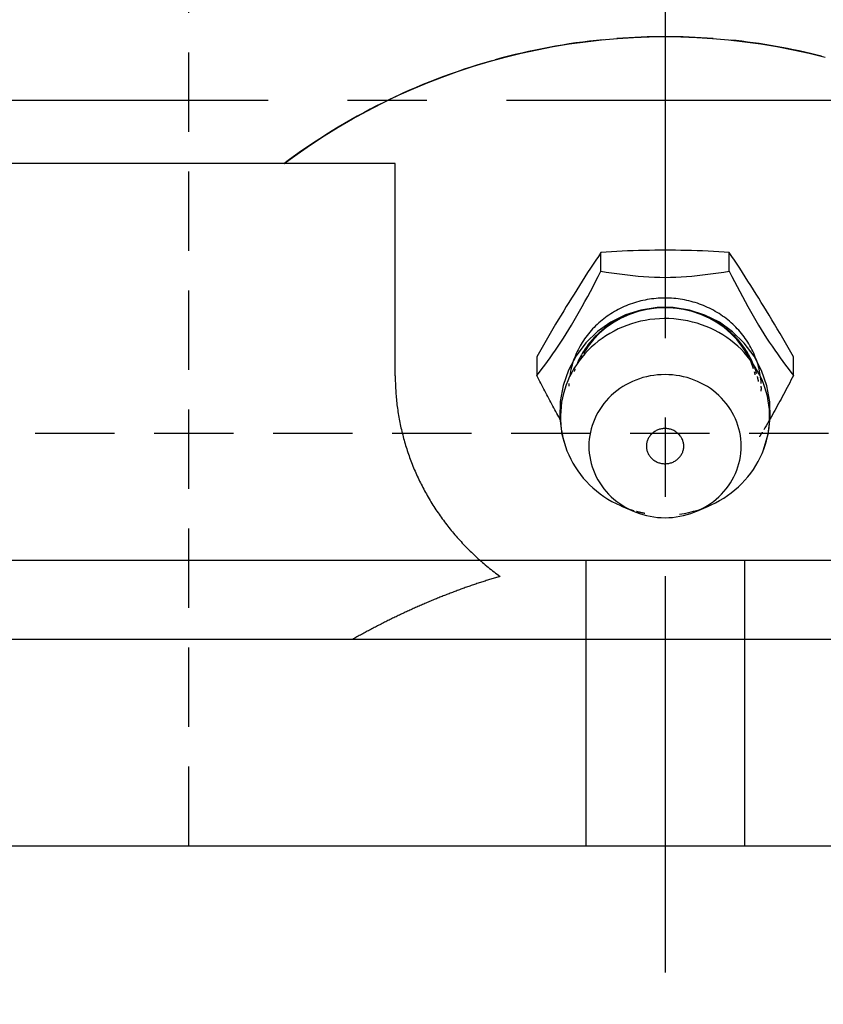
# Model space of a CAD drawing. Extents: x -72 to 152, y -72 to 152.
# Tile 3 of 7: x -20 to 5, y 98 to 129. Entities that reach past the tile are written whole.
import ezdxf

# ---------------------------------------------------------------- set-up
doc = ezdxf.new("R2010")
doc.units = 0
doc.header["$LTSCALE"] = 10
doc.linetypes.add('CENTER', pattern=[2, 1.25, -0.25, 0.25, -0.25])
doc.linetypes.add('HIDDEN', pattern=[0.375, 0.25, -0.125])
doc.layers.get('0').update_dxf_attribs({"linetype": 'CONTINUOUS'})
doc.layers.add('CENTER', color=1, linetype='CENTER')
doc.layers.add('HIDDEN', color=3, linetype='HIDDEN')

msp = doc.modelspace()

# ---------------------------------------------------------------- linework, layer by layer
for p, q in [((-8.5, 124.7), (-66.5, 124.7)), ((-8.5, 118.009), (-8.5, 124.7)), ((-2.02, 121.305), (-2.02, 121.893)), ((2.02, 121.305), (2.02, 121.893)), ((-4.041, 118.605), (-4.041, 118.017)), ((4.041, 118.017), (4.041, 118.605)), ((-1.372, 113.904), (-0.999, 113.743)), ((0.999, 113.743), (1.372, 113.904)), ((-26.5, 112.2), (26.5, 112.2)), ((-2.5, 112.2), (-2.5, 103.2)), ((2.5, 112.2), (2.5, 103.2)), ((50.244, 109.7), (-50.244, 109.7)), ((-26, 103.2), (26, 103.2))]:
    msp.add_line(p, q)
for points in [[(-12, 124.7), (-11.588, 125.001), (-11.167, 125.292), (-10.737, 125.573), (-10.298, 125.845), (-9.851, 126.105), (-9.396, 126.355), (-8.935, 126.593), (-8.466, 126.82), (-7.991, 127.034), (-7.511, 127.236), (-7.025, 127.426), (-6.534, 127.602), (-6.039, 127.766), (-5.541, 127.917), (-5.04, 128.054), (-4.536, 128.179), (-4.03, 128.29), (-3.524, 128.387), (-3.017, 128.471), (-2.51, 128.542), (-2.003, 128.599), (-1.499, 128.643), (-0.996, 128.675), (-0.496, 128.694), (0, 128.7)], [(0, 128.7), (0.496, 128.694), (0.996, 128.675), (1.499, 128.643), (2.003, 128.599), (2.51, 128.542), (3.017, 128.471), (3.524, 128.387), (4.03, 128.29), (4.536, 128.179), (5.04, 128.054)], [(-2.02, 121.893), (-2.101, 121.776), (-2.184, 121.654), (-2.268, 121.528), (-2.354, 121.398), (-2.439, 121.266), (-2.526, 121.132), (-2.612, 120.996), (-2.698, 120.86), (-2.783, 120.724), (-2.867, 120.588), (-2.95, 120.455), (-3.03, 120.323), (-3.111, 120.192), (-3.194, 120.056), (-3.278, 119.918), (-3.363, 119.777), (-3.449, 119.634), (-3.535, 119.489), (-3.621, 119.342), (-3.707, 119.195), (-3.792, 119.047), (-3.877, 118.899), (-3.959, 118.752), (-4.041, 118.605)], [(2.02, 121.893), (1.858, 121.908), (1.692, 121.921), (1.524, 121.932), (1.354, 121.941), (1.182, 121.948), (1.009, 121.954), (0.837, 121.959), (0.665, 121.962), (0.495, 121.965), (0.327, 121.966), (0.162, 121.967), (0, 121.967), (-0.162, 121.967), (-0.327, 121.966), (-0.495, 121.965), (-0.665, 121.962), (-0.837, 121.959), (-1.009, 121.954), (-1.182, 121.948), (-1.354, 121.941), (-1.524, 121.932), (-1.692, 121.921), (-1.858, 121.908), (-2.02, 121.893)], [(4.041, 118.605), (3.959, 118.752), (3.877, 118.899), (3.792, 119.047), (3.707, 119.195), (3.621, 119.342), (3.535, 119.489), (3.449, 119.634), (3.363, 119.777), (3.278, 119.918), (3.194, 120.056), (3.111, 120.192), (3.03, 120.323), (2.95, 120.455), (2.867, 120.588), (2.783, 120.724), (2.698, 120.86), (2.612, 120.996), (2.526, 121.132), (2.439, 121.266), (2.354, 121.398), (2.268, 121.528), (2.184, 121.654), (2.101, 121.776), (2.02, 121.893)], [(-4.041, 118.017), (-3.957, 118.127), (-3.874, 118.238), (-3.79, 118.35), (-3.707, 118.465), (-3.622, 118.581), (-3.538, 118.7), (-3.454, 118.821), (-3.369, 118.945), (-3.284, 119.072), (-3.2, 119.201), (-3.115, 119.334), (-3.03, 119.47), (-2.946, 119.609), (-2.861, 119.752), (-2.776, 119.898), (-2.692, 120.047), (-2.607, 120.199), (-2.523, 120.353), (-2.438, 120.508), (-2.354, 120.666), (-2.27, 120.825), (-2.187, 120.984), (-2.103, 121.144), (-2.02, 121.305)], [(-2.02, 121.305), (-1.854, 121.28), (-1.687, 121.255), (-1.52, 121.231), (-1.352, 121.209), (-1.184, 121.189), (-1.015, 121.17), (-0.846, 121.154), (-0.677, 121.14), (-0.508, 121.129), (-0.338, 121.121), (-0.169, 121.115), (0, 121.114), (0.169, 121.115), (0.338, 121.121), (0.508, 121.129), (0.677, 121.14), (0.846, 121.154), (1.015, 121.17), (1.184, 121.189), (1.352, 121.209), (1.52, 121.231), (1.687, 121.255), (1.854, 121.28), (2.02, 121.305)], [(2.02, 121.305), (2.103, 121.144), (2.187, 120.984), (2.27, 120.825), (2.354, 120.666), (2.438, 120.508), (2.523, 120.353), (2.607, 120.199), (2.692, 120.047), (2.776, 119.898), (2.861, 119.752), (2.946, 119.609), (3.03, 119.47), (3.115, 119.334), (3.2, 119.201), (3.284, 119.072), (3.369, 118.945), (3.454, 118.821), (3.538, 118.7), (3.622, 118.581), (3.707, 118.465), (3.79, 118.35), (3.874, 118.238), (3.957, 118.127), (4.041, 118.017)], [(3.105, 115.682), (3.248, 116.174), (3.314, 116.681), (3.301, 117.194), (3.21, 117.696), (3.042, 118.18), (2.802, 118.632), (2.496, 119.042), (2.129, 119.4), (1.713, 119.697), (1.255, 119.926), (0.766, 120.083), (0.259, 120.162), (-0.254, 120.163), (-0.761, 120.084), (-1.25, 119.928), (-1.708, 119.699), (-2.126, 119.403), (-2.493, 119.045), (-2.8, 118.636), (-3.041, 118.183), (-3.209, 117.7), (-3.301, 117.196), (-3.314, 116.683), (-3.248, 116.175), (-3.105, 115.682)], [(2.79, 118.227), (2.697, 118.474), (2.577, 118.712), (2.433, 118.938), (2.265, 119.151), (2.074, 119.349), (1.864, 119.528), (1.635, 119.687), (1.389, 119.825), (1.129, 119.941), (0.858, 120.032), (0.579, 120.098), (0.293, 120.138), (0.004, 120.151), (-0.284, 120.139), (-0.569, 120.099), (-0.85, 120.034), (-1.121, 119.944), (-1.381, 119.829), (-1.627, 119.692), (-1.857, 119.533), (-2.069, 119.354), (-2.259, 119.157), (-2.428, 118.945), (-2.574, 118.718)], [(-2.619, 118.635), (-2.621, 118.631), (-2.623, 118.628), (-2.625, 118.624), (-2.627, 118.621), (-2.629, 118.617), (-2.63, 118.613), (-2.632, 118.61), (-2.634, 118.606), (-2.636, 118.603), (-2.638, 118.599), (-2.639, 118.596), (-2.641, 118.592), (-2.643, 118.589), (-2.645, 118.585), (-2.647, 118.582), (-2.648, 118.578), (-2.65, 118.574), (-2.652, 118.571), (-2.654, 118.567), (-2.655, 118.564), (-2.657, 118.56), (-2.659, 118.557), (-2.66, 118.553), (-2.662, 118.549)], [(-3.279, 116.601), (-3.311, 116.657), (-3.343, 116.713), (-3.375, 116.77), (-3.407, 116.827), (-3.439, 116.884), (-3.471, 116.942), (-3.503, 117), (-3.534, 117.058), (-3.566, 117.117), (-3.598, 117.175), (-3.63, 117.234), (-3.662, 117.294), (-3.694, 117.353), (-3.725, 117.413), (-3.757, 117.473), (-3.789, 117.533), (-3.82, 117.593), (-3.852, 117.653), (-3.883, 117.714), (-3.915, 117.774), (-3.946, 117.835), (-3.978, 117.896), (-4.009, 117.956), (-4.041, 118.017)], [(2.841, 118.046), (2.84, 118.05), (2.839, 118.054), (2.838, 118.058), (2.837, 118.062), (2.836, 118.065), (2.835, 118.069), (2.835, 118.073), (2.834, 118.077), (2.833, 118.08), (2.832, 118.084), (2.831, 118.088), (2.83, 118.092), (2.829, 118.096), (2.828, 118.099), (2.827, 118.103), (2.826, 118.107), (2.825, 118.111), (2.824, 118.114), (2.823, 118.118), (2.822, 118.122), (2.821, 118.126), (2.82, 118.13), (2.819, 118.133), (2.817, 118.137)], [(4.041, 118.017), (4.002, 117.943), (3.964, 117.868), (3.925, 117.794), (3.886, 117.72), (3.848, 117.646), (3.809, 117.572), (3.77, 117.498), (3.731, 117.425), (3.693, 117.351), (3.654, 117.278), (3.615, 117.206), (3.576, 117.134), (3.536, 117.062), (3.497, 116.99), (3.458, 116.919), (3.419, 116.849), (3.38, 116.779), (3.341, 116.709), (3.302, 116.64), (3.262, 116.572), (3.223, 116.504), (3.184, 116.437), (3.145, 116.371), (3.106, 116.305)], [(3.062, 116.233), (3.058, 116.227), (3.055, 116.221), (3.051, 116.215), (3.047, 116.209), (3.044, 116.203), (3.04, 116.198), (3.037, 116.192), (3.033, 116.186), (3.029, 116.18), (3.026, 116.174), (3.022, 116.168), (3.018, 116.162), (3.015, 116.156), (3.011, 116.15), (3.008, 116.144), (3.004, 116.139), (3, 116.133), (2.997, 116.127), (2.993, 116.121), (2.989, 116.115), (2.986, 116.109), (2.982, 116.104), (2.979, 116.098), (2.975, 116.092)]]:
    msp.add_lwpolyline(points)
for points in [[(3.028, 117.772, 0), (3.023, 117.837, 0), (3.017, 117.903, 0), (3.009, 117.968, 0), (2.999, 118.032, 0), (2.988, 118.097, 0), (2.976, 118.161, 0), (2.961, 118.225, 0), (2.945, 118.289, 0), (2.928, 118.353, 0), (2.909, 118.416, 0), (2.889, 118.478, 0), (2.867, 118.54, 0), (2.843, 118.602, 0), (2.818, 118.663, 0), (2.792, 118.724, 0), (2.764, 118.784, 0), (2.734, 118.843, 0), (2.704, 118.902, 0), (2.671, 118.96, 0), (2.638, 119.017, 0), (2.603, 119.074, 0), (2.566, 119.129, 0), (2.528, 119.184, 0), (2.489, 119.238, 0), (2.449, 119.292, 0), (2.407, 119.344, 0), (2.364, 119.396, 0), (2.32, 119.446, 0), (2.274, 119.496, 0), (2.228, 119.544, 0), (2.18, 119.592, 0), (2.131, 119.639, 0), (2.081, 119.684, 0), (2.029, 119.728, 0), (1.977, 119.772, 0), (1.924, 119.814, 0), (1.869, 119.855, 0), (1.814, 119.894, 0), (1.758, 119.933, 0), (1.701, 119.97, 0), (1.642, 120.006, 0), (1.583, 120.041, 0), (1.524, 120.075, 0), (1.463, 120.107, 0), (1.402, 120.138, 0), (1.339, 120.167, 0), (1.277, 120.196, 0), (1.213, 120.223, 0), (1.149, 120.248, 0), (1.084, 120.272, 0), (1.019, 120.295, 0), (0.953, 120.316, 0), (0.886, 120.336, 0), (0.82, 120.354, 0), (0.752, 120.371, 0), (0.685, 120.387, 0), (0.617, 120.401, 0), (0.548, 120.414, 0), (0.48, 120.425, 0), (0.411, 120.434, 0), (0.342, 120.442, 0), (0.272, 120.449, 0), (0.203, 120.454, 0), (0.133, 120.458, 0), (0.064, 120.46, 0), (-0.006, 120.46, 0), (-0.076, 120.46, 0), (-0.145, 120.457, 0), (-0.215, 120.453, 0), (-0.284, 120.448, 0), (-0.354, 120.441, 0), (-0.423, 120.433, 0), (-0.492, 120.423, 0), (-0.56, 120.411, 0), (-0.628, 120.399, 0), (-0.696, 120.384, 0), (-0.764, 120.369, 0), (-0.831, 120.351, 0), (-0.898, 120.333, 0), (-0.964, 120.313, 0), (-1.03, 120.291, 0), (-1.095, 120.268, 0), (-1.16, 120.244, 0), (-1.224, 120.218, 0), (-1.288, 120.191, 0), (-1.35, 120.162, 0), (-1.412, 120.133, 0), (-1.474, 120.101, 0), (-1.534, 120.069, 0), (-1.594, 120.035, 0), (-1.653, 120, 0), (-1.711, 119.964, 0), (-1.768, 119.926, 0), (-1.824, 119.888, 0), (-1.879, 119.848, 0), (-1.933, 119.806, 0), (-1.986, 119.764, 0), (-2.038, 119.721, 0), (-2.089, 119.676, 0), (-2.139, 119.63, 0), (-2.188, 119.584, 0), (-2.236, 119.536, 0), (-2.282, 119.487, 0), (-2.328, 119.438, 0), (-2.372, 119.387, 0), (-2.414, 119.335, 0), (-2.456, 119.283, 0), (-2.496, 119.229, 0), (-2.535, 119.175, 0), (-2.573, 119.12, 0), (-2.609, 119.064, 0), (-2.644, 119.007, 0), (-2.677, 118.95, 0), (-2.709, 118.891, 0), (-2.74, 118.833, 0), (-2.769, 118.773, 0), (-2.797, 118.713, 0), (-2.823, 118.652, 0), (-2.847, 118.591, 0), (-2.871, 118.53, 0), (-2.892, 118.467, 0), (-2.913, 118.405, 0), (-2.931, 118.342, 0), (-2.948, 118.278, 0), (-2.964, 118.214, 0), (-2.978, 118.15, 0), (-2.99, 118.086, 0), (-3.001, 118.021, 0)], [(2.888, 118.072, 0), (2.873, 118.124, 0), (2.856, 118.177, 0), (2.838, 118.229, 0), (2.82, 118.28, 0), (2.8, 118.332, 0), (2.779, 118.383, 0), (2.757, 118.433, 0), (2.734, 118.483, 0), (2.71, 118.533, 0), (2.685, 118.582, 0), (2.659, 118.631, 0), (2.632, 118.679, 0), (2.604, 118.727, 0), (2.575, 118.774, 0), (2.545, 118.821, 0), (2.514, 118.867, 0), (2.482, 118.913, 0), (2.449, 118.958, 0), (2.415, 119.002, 0), (2.38, 119.046, 0), (2.345, 119.089, 0), (2.308, 119.132, 0), (2.271, 119.174, 0), (2.233, 119.215, 0), (2.194, 119.255, 0), (2.154, 119.295, 0), (2.113, 119.334, 0), (2.072, 119.372, 0), (2.029, 119.409, 0), (1.986, 119.446, 0), (1.942, 119.482, 0), (1.898, 119.517, 0), (1.853, 119.551, 0), (1.807, 119.585, 0), (1.76, 119.617, 0), (1.713, 119.649, 0), (1.665, 119.68, 0), (1.616, 119.71, 0), (1.567, 119.739, 0), (1.517, 119.767, 0), (1.467, 119.794, 0), (1.416, 119.82, 0), (1.365, 119.846, 0), (1.313, 119.87, 0), (1.26, 119.894, 0), (1.207, 119.916, 0), (1.154, 119.938, 0), (1.1, 119.958, 0), (1.046, 119.978, 0), (0.991, 119.997, 0), (0.936, 120.014, 0), (0.881, 120.031, 0), (0.825, 120.046, 0), (0.769, 120.061, 0), (0.713, 120.075, 0), (0.656, 120.087, 0), (0.6, 120.098, 0), (0.543, 120.109, 0), (0.485, 120.118, 0), (0.428, 120.127, 0), (0.37, 120.134, 0), (0.313, 120.14, 0), (0.255, 120.145, 0), (0.197, 120.149, 0), (0.139, 120.153, 0), (0.081, 120.155, 0), (0.023, 120.155, 0), (-0.035, 120.155, 0), (-0.093, 120.154, 0), (-0.151, 120.152, 0), (-0.209, 120.149, 0), (-0.267, 120.144, 0), (-0.325, 120.139, 0), (-0.383, 120.132, 0), (-0.44, 120.125, 0), (-0.498, 120.116, 0), (-0.555, 120.107, 0), (-0.612, 120.096, 0), (-0.669, 120.084, 0), (-0.725, 120.072, 0), (-0.781, 120.058, 0), (-0.837, 120.043, 0), (-0.893, 120.027, 0), (-0.948, 120.011, 0), (-1.003, 119.993, 0), (-1.058, 119.974, 0), (-1.112, 119.954, 0), (-1.165, 119.933, 0), (-1.219, 119.912, 0), (-1.272, 119.889, 0), (-1.324, 119.865, 0), (-1.376, 119.841, 0), (-1.427, 119.815, 0), (-1.478, 119.788, 0), (-1.528, 119.761, 0), (-1.578, 119.733, 0), (-1.627, 119.703, 0), (-1.675, 119.673, 0), (-1.723, 119.642, 0), (-1.77, 119.61, 0), (-1.817, 119.578, 0), (-1.862, 119.544, 0), (-1.907, 119.51, 0), (-1.952, 119.474, 0), (-1.995, 119.438, 0), (-2.038, 119.401, 0), (-2.08, 119.364, 0), (-2.122, 119.325, 0), (-2.162, 119.286, 0), (-2.202, 119.247, 0), (-2.241, 119.206, 0), (-2.279, 119.165, 0), (-2.316, 119.123, 0), (-2.352, 119.08, 0), (-2.388, 119.037, 0), (-2.422, 118.993, 0), (-2.456, 118.948, 0), (-2.489, 118.903, 0), (-2.52, 118.858, 0), (-2.551, 118.811, 0), (-2.581, 118.764, 0), (-2.61, 118.717, 0), (-2.638, 118.669, 0), (-2.664, 118.621, 0), (-2.69, 118.572, 0), (-2.715, 118.522, 0), (-2.739, 118.473, 0), (-2.762, 118.422, 0)], [(0.455, 113.652, 0), (0.603, 113.675, 0), (0.75, 113.704, 0), (0.896, 113.739, 0), (1.039, 113.78, 0), (1.181, 113.828, 0), (1.32, 113.882, 0), (1.456, 113.941, 0), (1.589, 114.007, 0), (1.719, 114.077, 0), (1.846, 114.154, 0), (1.968, 114.236, 0), (2.087, 114.323, 0), (2.201, 114.415, 0), (2.31, 114.511, 0), (2.415, 114.613, 0), (2.515, 114.718, 0), (2.609, 114.828, 0), (2.698, 114.942, 0), (2.782, 115.06, 0), (2.859, 115.18, 0), (2.931, 115.305, 0), (2.997, 115.432, 0), (3.056, 115.562, 0), (3.109, 115.694, 0), (3.155, 115.828, 0), (3.195, 115.964, 0), (3.229, 116.102, 0), (3.255, 116.241, 0), (3.275, 116.381, 0), (3.288, 116.522, 0), (3.294, 116.663, 0), (3.293, 116.804, 0), (3.286, 116.945, 0), (3.271, 117.086, 0), (3.25, 117.226, 0), (3.222, 117.364, 0), (3.187, 117.502, 0), (3.146, 117.638, 0), (3.098, 117.771, 0), (3.044, 117.903, 0), (2.983, 118.032, 0), (2.916, 118.159, 0), (2.843, 118.282, 0), (2.764, 118.403, 0), (2.68, 118.519, 0), (2.59, 118.632, 0), (2.494, 118.741, 0), (2.393, 118.846, 0), (2.287, 118.946, 0), (2.177, 119.042, 0), (2.062, 119.133, 0), (1.943, 119.219, 0), (1.819, 119.3, 0), (1.692, 119.375, 0), (1.561, 119.445, 0), (1.427, 119.509, 0), (1.29, 119.567, 0), (1.151, 119.619, 0), (1.009, 119.666, 0), (0.865, 119.706, 0), (0.719, 119.74, 0), (0.571, 119.767, 0), (0.423, 119.789, 0), (0.273, 119.804, 0), (0.123, 119.812, 0), (-0.027, 119.814, 0), (-0.177, 119.81, 0), (-0.327, 119.799, 0), (-0.476, 119.782, 0), (-0.625, 119.758, 0), (-0.771, 119.728, 0), (-0.917, 119.692, 0), (-1.06, 119.65, 0), (-1.201, 119.601, 0), (-1.34, 119.547, 0), (-1.476, 119.486, 0), (-1.609, 119.42, 0), (-1.738, 119.348, 0), (-1.864, 119.271, 0), (-1.986, 119.189, 0), (-2.104, 119.101, 0), (-2.217, 119.008, 0), (-2.326, 118.911, 0), (-2.43, 118.809, 0), (-2.529, 118.703, 0), (-2.623, 118.592, 0), (-2.711, 118.478, 0), (-2.793, 118.36, 0), (-2.87, 118.238, 0), (-2.941, 118.114, 0), (-3.006, 117.986, 0), (-3.064, 117.856, 0), (-3.116, 117.723, 0), (-3.162, 117.589, 0), (-3.201, 117.452, 0), (-3.233, 117.315, 0), (-3.259, 117.175, 0), (-3.277, 117.035, 0), (-3.289, 116.894, 0), (-3.294, 116.753, 0), (-3.293, 116.612, 0), (-3.284, 116.471, 0), (-3.269, 116.33, 0), (-3.246, 116.191, 0), (-3.217, 116.052, 0), (-3.182, 115.915, 0), (-3.139, 115.779, 0), (-3.091, 115.646, 0), (-3.035, 115.515, 0), (-2.974, 115.386, 0), (-2.906, 115.26, 0), (-2.832, 115.137, 0), (-2.752, 115.017, 0), (-2.667, 114.901, 0), (-2.576, 114.788, 0), (-2.48, 114.68, 0), (-2.378, 114.576, 0), (-2.272, 114.476, 0), (-2.16, 114.381, 0), (-2.045, 114.291, 0), (-1.925, 114.206, 0), (-1.801, 114.126, 0), (-1.673, 114.051, 0), (-1.542, 113.982, 0), (-1.407, 113.919, 0), (-1.27, 113.862, 0), (-1.13, 113.81, 0), (-0.988, 113.765, 0)], [(-8.5, 118.009, 0), (-8.5, 117.952, 0), (-8.499, 117.895, 0), (-8.498, 117.838, 0), (-8.497, 117.781, 0), (-8.495, 117.724, 0), (-8.492, 117.667, 0), (-8.489, 117.61, 0), (-8.486, 117.553, 0), (-8.482, 117.496, 0), (-8.478, 117.44, 0), (-8.474, 117.383, 0), (-8.469, 117.326, 0), (-8.463, 117.269, 0), (-8.458, 117.213, 0), (-8.451, 117.156, 0), (-8.445, 117.099, 0), (-8.438, 117.043, 0), (-8.43, 116.986, 0), (-8.422, 116.93, 0), (-8.414, 116.873, 0), (-8.405, 116.817, 0), (-8.396, 116.761, 0), (-8.386, 116.704, 0), (-8.376, 116.648, 0), (-8.365, 116.592, 0), (-8.354, 116.536, 0), (-8.343, 116.48, 0), (-8.331, 116.424, 0), (-8.319, 116.368, 0), (-8.306, 116.313, 0), (-8.293, 116.257, 0), (-8.28, 116.202, 0), (-8.266, 116.146, 0), (-8.251, 116.091, 0), (-8.237, 116.035, 0), (-8.221, 115.98, 0), (-8.206, 115.925, 0), (-8.19, 115.87, 0), (-8.173, 115.815, 0), (-8.156, 115.761, 0), (-8.139, 115.706, 0), (-8.121, 115.652, 0), (-8.103, 115.597, 0), (-8.085, 115.543, 0), (-8.066, 115.489, 0), (-8.047, 115.435, 0), (-8.027, 115.381, 0), (-8.007, 115.327, 0), (-7.986, 115.274, 0), (-7.965, 115.22, 0), (-7.944, 115.167, 0), (-7.922, 115.114, 0), (-7.9, 115.061, 0), (-7.877, 115.008, 0), (-7.854, 114.955, 0), (-7.831, 114.903, 0), (-7.807, 114.85, 0), (-7.783, 114.798, 0), (-7.758, 114.746, 0), (-7.733, 114.694, 0), (-7.708, 114.642, 0), (-7.682, 114.591, 0), (-7.656, 114.539, 0), (-7.63, 114.488, 0), (-7.603, 114.437, 0), (-7.575, 114.386, 0), (-7.548, 114.335, 0), (-7.52, 114.285, 0), (-7.491, 114.235, 0), (-7.462, 114.184, 0), (-7.433, 114.135, 0), (-7.404, 114.085, 0), (-7.374, 114.035, 0), (-7.343, 113.986, 0), (-7.313, 113.937, 0), (-7.281, 113.888, 0), (-7.25, 113.839, 0), (-7.218, 113.791, 0), (-7.186, 113.743, 0), (-7.153, 113.694, 0), (-7.12, 113.647, 0), (-7.087, 113.599, 0), (-7.053, 113.552, 0), (-7.019, 113.504, 0), (-6.985, 113.458, 0), (-6.95, 113.411, 0), (-6.915, 113.364, 0), (-6.88, 113.318, 0), (-6.844, 113.272, 0), (-6.808, 113.226, 0), (-6.772, 113.181, 0), (-6.735, 113.136, 0), (-6.698, 113.091, 0), (-6.66, 113.046, 0), (-6.622, 113.001, 0), (-6.584, 112.957, 0), (-6.546, 112.913, 0), (-6.507, 112.869, 0), (-6.467, 112.826, 0), (-6.428, 112.783, 0), (-6.388, 112.74, 0), (-6.348, 112.697, 0), (-6.308, 112.655, 0), (-6.267, 112.612, 0), (-6.226, 112.571, 0), (-6.184, 112.529, 0), (-6.142, 112.488, 0), (-6.1, 112.447, 0), (-6.058, 112.406, 0), (-6.015, 112.365, 0), (-5.972, 112.325, 0), (-5.929, 112.285, 0), (-5.885, 112.246, 0), (-5.842, 112.206, 0), (-5.797, 112.167, 0), (-5.753, 112.129, 0), (-5.708, 112.09, 0), (-5.663, 112.052, 0), (-5.618, 112.014, 0), (-5.572, 111.977, 0), (-5.526, 111.94, 0), (-5.48, 111.903, 0), (-5.433, 111.866, 0), (-5.387, 111.83, 0), (-5.34, 111.794, 0), (-5.292, 111.758, 0), (-5.245, 111.723, 0), (-5.197, 111.688, 0)], [(-2.838, 118.229, 0), (-2.838, 118.229, 0), (-2.839, 118.228, 0), (-2.839, 118.228, 0), (-2.839, 118.227, 0), (-2.839, 118.226, 0), (-2.839, 118.226, 0), (-2.84, 118.225, 0), (-2.84, 118.225, 0), (-2.84, 118.224, 0), (-2.84, 118.223, 0), (-2.841, 118.223, 0), (-2.841, 118.222, 0), (-2.841, 118.222, 0), (-2.841, 118.221, 0), (-2.841, 118.22, 0), (-2.842, 118.22, 0), (-2.842, 118.219, 0), (-2.842, 118.218, 0), (-2.842, 118.218, 0), (-2.842, 118.217, 0), (-2.843, 118.217, 0), (-2.843, 118.216, 0), (-2.843, 118.215, 0), (-2.843, 118.215, 0), (-2.844, 118.214, 0), (-2.844, 118.214, 0), (-2.844, 118.213, 0), (-2.844, 118.212, 0), (-2.844, 118.212, 0), (-2.845, 118.211, 0), (-2.845, 118.211, 0), (-2.845, 118.21, 0), (-2.845, 118.209, 0), (-2.845, 118.209, 0), (-2.846, 118.208, 0), (-2.846, 118.208, 0), (-2.846, 118.207, 0), (-2.846, 118.206, 0), (-2.846, 118.206, 0), (-2.847, 118.205, 0), (-2.847, 118.204, 0), (-2.847, 118.204, 0), (-2.847, 118.203, 0), (-2.848, 118.203, 0), (-2.848, 118.202, 0), (-2.848, 118.201, 0), (-2.848, 118.201, 0), (-2.848, 118.2, 0), (-2.849, 118.2, 0), (-2.849, 118.199, 0), (-2.849, 118.198, 0), (-2.849, 118.198, 0), (-2.849, 118.197, 0), (-2.85, 118.196, 0), (-2.85, 118.196, 0), (-2.85, 118.195, 0), (-2.85, 118.195, 0), (-2.85, 118.194, 0), (-2.851, 118.193, 0), (-2.851, 118.193, 0), (-2.851, 118.192, 0), (-2.851, 118.192, 0), (-2.851, 118.191, 0), (-2.852, 118.19, 0), (-2.852, 118.19, 0), (-2.852, 118.189, 0), (-2.852, 118.189, 0), (-2.852, 118.188, 0), (-2.853, 118.187, 0), (-2.853, 118.187, 0), (-2.853, 118.186, 0), (-2.853, 118.185, 0), (-2.853, 118.185, 0), (-2.854, 118.184, 0), (-2.854, 118.184, 0), (-2.854, 118.183, 0), (-2.854, 118.182, 0), (-2.854, 118.182, 0), (-2.855, 118.181, 0), (-2.855, 118.181, 0), (-2.855, 118.18, 0), (-2.855, 118.179, 0), (-2.856, 118.179, 0), (-2.856, 118.178, 0), (-2.856, 118.177, 0), (-2.856, 118.177, 0), (-2.856, 118.176, 0), (-2.857, 118.176, 0), (-2.857, 118.175, 0), (-2.857, 118.174, 0), (-2.857, 118.174, 0), (-2.857, 118.173, 0), (-2.858, 118.173, 0), (-2.858, 118.172, 0), (-2.858, 118.171, 0), (-2.858, 118.171, 0), (-2.858, 118.17, 0), (-2.859, 118.17, 0), (-2.859, 118.169, 0), (-2.859, 118.168, 0), (-2.859, 118.168, 0), (-2.859, 118.167, 0), (-2.86, 118.166, 0), (-2.86, 118.166, 0), (-2.86, 118.165, 0), (-2.86, 118.165, 0), (-2.86, 118.164, 0), (-2.861, 118.163, 0), (-2.861, 118.163, 0), (-2.861, 118.162, 0), (-2.861, 118.162, 0), (-2.861, 118.161, 0), (-2.862, 118.16, 0), (-2.862, 118.16, 0), (-2.862, 118.159, 0), (-2.862, 118.158, 0), (-2.862, 118.158, 0), (-2.863, 118.157, 0), (-2.863, 118.157, 0), (-2.863, 118.156, 0), (-2.863, 118.155, 0), (-2.863, 118.155, 0), (-2.864, 118.154, 0), (-2.864, 118.154, 0), (-2.864, 118.153, 0), (-2.864, 118.152, 0), (-2.864, 118.152, 0), (-2.864, 118.151, 0)], [(-2.4, 115.794, 0), (-2.397, 115.683, 0), (-2.388, 115.573, 0), (-2.374, 115.463, 0), (-2.354, 115.354, 0), (-2.328, 115.246, 0), (-2.297, 115.139, 0), (-2.26, 115.034, 0), (-2.217, 114.931, 0), (-2.169, 114.829, 0), (-2.117, 114.731, 0), (-2.058, 114.634, 0), (-1.995, 114.541, 0), (-1.928, 114.45, 0), (-1.855, 114.363, 0), (-1.778, 114.279, 0), (-1.697, 114.199, 0), (-1.612, 114.123, 0), (-1.522, 114.05, 0), (-1.43, 113.982, 0), (-1.333, 113.918, 0), (-1.234, 113.859, 0), (-1.131, 113.805, 0), (-1.026, 113.755, 0), (-0.918, 113.71, 0), (-0.809, 113.67, 0), (-0.697, 113.636, 0), (-0.583, 113.606, 0), (-0.468, 113.582, 0), (-0.352, 113.563, 0), (-0.235, 113.549, 0), (-0.118, 113.541, 0), (0, 113.538, 0), (0.118, 113.541, 0), (0.235, 113.549, 0), (0.352, 113.563, 0), (0.468, 113.582, 0), (0.583, 113.606, 0), (0.697, 113.636, 0), (0.809, 113.67, 0), (0.918, 113.71, 0), (1.026, 113.755, 0), (1.131, 113.805, 0), (1.234, 113.859, 0), (1.333, 113.918, 0), (1.43, 113.982, 0), (1.522, 114.05, 0), (1.612, 114.123, 0), (1.697, 114.199, 0), (1.778, 114.279, 0), (1.855, 114.363, 0), (1.928, 114.45, 0), (1.995, 114.541, 0), (2.058, 114.634, 0), (2.117, 114.731, 0), (2.169, 114.829, 0), (2.217, 114.931, 0), (2.26, 115.034, 0), (2.297, 115.139, 0), (2.328, 115.246, 0), (2.354, 115.354, 0), (2.374, 115.463, 0), (2.388, 115.573, 0), (2.397, 115.683, 0), (2.4, 115.794, 0), (2.397, 115.904, 0), (2.388, 116.015, 0), (2.374, 116.124, 0), (2.354, 116.234, 0), (2.328, 116.342, 0), (2.297, 116.448, 0), (2.26, 116.553, 0), (2.217, 116.657, 0), (2.169, 116.758, 0), (2.117, 116.857, 0), (2.058, 116.953, 0), (1.995, 117.046, 0), (1.928, 117.137, 0), (1.855, 117.224, 0), (1.778, 117.308, 0), (1.697, 117.388, 0), (1.612, 117.465, 0), (1.522, 117.537, 0), (1.43, 117.605, 0), (1.333, 117.669, 0), (1.234, 117.728, 0), (1.131, 117.782, 0), (1.026, 117.832, 0), (0.918, 117.877, 0), (0.809, 117.917, 0), (0.697, 117.952, 0), (0.583, 117.981, 0), (0.468, 118.005, 0), (0.352, 118.024, 0), (0.235, 118.038, 0), (0.118, 118.046, 0), (0, 118.049, 0), (-0.118, 118.046, 0), (-0.235, 118.038, 0), (-0.352, 118.024, 0), (-0.468, 118.005, 0), (-0.583, 117.981, 0), (-0.697, 117.952, 0), (-0.809, 117.917, 0), (-0.918, 117.877, 0), (-1.026, 117.832, 0), (-1.131, 117.782, 0), (-1.234, 117.728, 0), (-1.333, 117.669, 0), (-1.43, 117.605, 0), (-1.522, 117.537, 0), (-1.612, 117.465, 0), (-1.697, 117.388, 0), (-1.778, 117.308, 0), (-1.855, 117.224, 0), (-1.928, 117.137, 0), (-1.995, 117.046, 0), (-2.058, 116.953, 0), (-2.117, 116.857, 0), (-2.169, 116.758, 0), (-2.217, 116.657, 0), (-2.26, 116.553, 0), (-2.297, 116.448, 0), (-2.328, 116.342, 0), (-2.354, 116.234, 0), (-2.374, 116.124, 0), (-2.388, 116.015, 0), (-2.397, 115.904, 0), (-2.4, 115.794, 0)], [(2.945, 117.831, 0), (2.945, 117.832, 0), (2.944, 117.834, 0), (2.944, 117.835, 0), (2.944, 117.836, 0), (2.944, 117.837, 0), (2.944, 117.839, 0), (2.943, 117.84, 0), (2.943, 117.841, 0), (2.943, 117.842, 0), (2.943, 117.844, 0), (2.942, 117.845, 0), (2.942, 117.846, 0), (2.942, 117.847, 0), (2.942, 117.849, 0), (2.941, 117.85, 0), (2.941, 117.851, 0), (2.941, 117.853, 0), (2.941, 117.854, 0), (2.94, 117.855, 0), (2.94, 117.856, 0), (2.94, 117.858, 0), (2.94, 117.859, 0), (2.939, 117.86, 0), (2.939, 117.861, 0), (2.939, 117.863, 0), (2.939, 117.864, 0), (2.938, 117.865, 0), (2.938, 117.866, 0), (2.938, 117.868, 0), (2.938, 117.869, 0), (2.937, 117.87, 0), (2.937, 117.871, 0), (2.937, 117.873, 0), (2.937, 117.874, 0), (2.936, 117.875, 0), (2.936, 117.876, 0), (2.936, 117.878, 0), (2.936, 117.879, 0), (2.935, 117.88, 0), (2.935, 117.882, 0), (2.935, 117.883, 0), (2.935, 117.884, 0), (2.934, 117.885, 0), (2.934, 117.887, 0), (2.934, 117.888, 0), (2.933, 117.889, 0), (2.933, 117.89, 0), (2.933, 117.892, 0), (2.933, 117.893, 0), (2.932, 117.894, 0), (2.932, 117.895, 0), (2.932, 117.897, 0), (2.932, 117.898, 0), (2.931, 117.899, 0), (2.931, 117.9, 0), (2.931, 117.902, 0), (2.931, 117.903, 0), (2.93, 117.904, 0), (2.93, 117.905, 0), (2.93, 117.907, 0), (2.929, 117.908, 0), (2.929, 117.909, 0), (2.929, 117.91, 0), (2.929, 117.912, 0), (2.928, 117.913, 0), (2.928, 117.914, 0), (2.928, 117.916, 0), (2.928, 117.917, 0), (2.927, 117.918, 0), (2.927, 117.919, 0), (2.927, 117.921, 0), (2.926, 117.922, 0), (2.926, 117.923, 0), (2.926, 117.924, 0), (2.926, 117.926, 0), (2.925, 117.927, 0), (2.925, 117.928, 0), (2.925, 117.929, 0), (2.924, 117.931, 0), (2.924, 117.932, 0), (2.924, 117.933, 0), (2.924, 117.934, 0), (2.923, 117.936, 0), (2.923, 117.937, 0), (2.923, 117.938, 0), (2.922, 117.939, 0), (2.922, 117.941, 0), (2.922, 117.942, 0), (2.922, 117.943, 0), (2.921, 117.944, 0), (2.921, 117.946, 0), (2.921, 117.947, 0), (2.92, 117.948, 0), (2.92, 117.949, 0), (2.92, 117.951, 0), (2.92, 117.952, 0), (2.919, 117.953, 0), (2.919, 117.954, 0), (2.919, 117.956, 0), (2.918, 117.957, 0), (2.918, 117.958, 0), (2.918, 117.959, 0), (2.917, 117.961, 0), (2.917, 117.962, 0), (2.917, 117.963, 0), (2.917, 117.964, 0), (2.916, 117.966, 0), (2.916, 117.967, 0), (2.916, 117.968, 0), (2.915, 117.969, 0), (2.915, 117.971, 0), (2.915, 117.972, 0), (2.914, 117.973, 0), (2.914, 117.974, 0), (2.914, 117.976, 0), (2.913, 117.977, 0), (2.913, 117.978, 0), (2.913, 117.979, 0), (2.913, 117.981, 0), (2.912, 117.982, 0), (2.912, 117.983, 0), (2.912, 117.984, 0), (2.911, 117.986, 0), (2.911, 117.987, 0), (2.911, 117.988, 0), (2.91, 117.989, 0), (2.91, 117.991, 0), (2.91, 117.992, 0)], [(-3.028, 117.772, 0), (-3.028, 117.771, 0), (-3.028, 117.771, 0), (-3.028, 117.77, 0), (-3.028, 117.769, 0), (-3.028, 117.769, 0), (-3.028, 117.768, 0), (-3.028, 117.767, 0), (-3.028, 117.767, 0), (-3.028, 117.766, 0), (-3.028, 117.766, 0), (-3.028, 117.765, 0), (-3.028, 117.764, 0), (-3.028, 117.764, 0), (-3.028, 117.763, 0), (-3.028, 117.762, 0), (-3.028, 117.762, 0), (-3.028, 117.761, 0), (-3.028, 117.76, 0), (-3.029, 117.76, 0), (-3.029, 117.759, 0), (-3.029, 117.758, 0), (-3.029, 117.758, 0), (-3.029, 117.757, 0), (-3.029, 117.756, 0), (-3.029, 117.756, 0), (-3.029, 117.755, 0), (-3.029, 117.754, 0), (-3.029, 117.754, 0), (-3.029, 117.753, 0), (-3.029, 117.753, 0), (-3.029, 117.752, 0), (-3.029, 117.751, 0), (-3.029, 117.751, 0), (-3.029, 117.75, 0), (-3.029, 117.749, 0), (-3.029, 117.749, 0), (-3.029, 117.748, 0), (-3.029, 117.747, 0), (-3.029, 117.747, 0), (-3.029, 117.746, 0), (-3.029, 117.745, 0), (-3.029, 117.745, 0), (-3.029, 117.744, 0), (-3.029, 117.743, 0), (-3.029, 117.743, 0), (-3.029, 117.742, 0), (-3.029, 117.742, 0), (-3.03, 117.741, 0), (-3.03, 117.74, 0), (-3.03, 117.74, 0), (-3.03, 117.739, 0), (-3.03, 117.738, 0), (-3.03, 117.738, 0), (-3.03, 117.737, 0), (-3.03, 117.736, 0), (-3.03, 117.736, 0), (-3.03, 117.735, 0), (-3.03, 117.734, 0), (-3.03, 117.734, 0), (-3.03, 117.733, 0), (-3.03, 117.732, 0), (-3.03, 117.732, 0), (-3.03, 117.731, 0), (-3.03, 117.73, 0), (-3.03, 117.73, 0), (-3.03, 117.729, 0), (-3.03, 117.729, 0), (-3.03, 117.728, 0), (-3.03, 117.727, 0), (-3.03, 117.727, 0), (-3.03, 117.726, 0), (-3.03, 117.725, 0), (-3.03, 117.725, 0), (-3.03, 117.724, 0), (-3.03, 117.723, 0), (-3.03, 117.723, 0), (-3.03, 117.722, 0), (-3.03, 117.721, 0), (-3.03, 117.721, 0), (-3.03, 117.72, 0), (-3.03, 117.719, 0), (-3.03, 117.719, 0), (-3.031, 117.718, 0), (-3.031, 117.717, 0), (-3.031, 117.717, 0), (-3.031, 117.716, 0), (-3.031, 117.716, 0), (-3.031, 117.715, 0), (-3.031, 117.714, 0), (-3.031, 117.714, 0), (-3.031, 117.713, 0), (-3.031, 117.712, 0), (-3.031, 117.712, 0), (-3.031, 117.711, 0), (-3.031, 117.71, 0), (-3.031, 117.71, 0), (-3.031, 117.709, 0), (-3.031, 117.708, 0), (-3.031, 117.708, 0), (-3.031, 117.707, 0), (-3.031, 117.706, 0), (-3.031, 117.706, 0), (-3.031, 117.705, 0), (-3.031, 117.705, 0), (-3.031, 117.704, 0), (-3.031, 117.703, 0), (-3.031, 117.703, 0), (-3.031, 117.702, 0), (-3.031, 117.701, 0), (-3.031, 117.701, 0), (-3.031, 117.7, 0), (-3.031, 117.699, 0), (-3.031, 117.699, 0), (-3.031, 117.698, 0), (-3.031, 117.697, 0), (-3.031, 117.697, 0), (-3.031, 117.696, 0), (-3.031, 117.695, 0), (-3.031, 117.695, 0), (-3.031, 117.694, 0), (-3.031, 117.693, 0), (-3.031, 117.693, 0), (-3.031, 117.692, 0), (-3.031, 117.692, 0), (-3.031, 117.691, 0), (-3.031, 117.69, 0), (-3.032, 117.69, 0), (-3.032, 117.689, 0)], [(3.031, 117.523, 0), (3.031, 117.524, 0), (3.031, 117.525, 0), (3.031, 117.526, 0), (3.031, 117.528, 0), (3.031, 117.529, 0), (3.031, 117.53, 0), (3.031, 117.532, 0), (3.032, 117.533, 0), (3.032, 117.534, 0), (3.032, 117.535, 0), (3.032, 117.537, 0), (3.032, 117.538, 0), (3.032, 117.539, 0), (3.032, 117.541, 0), (3.032, 117.542, 0), (3.032, 117.543, 0), (3.032, 117.545, 0), (3.032, 117.546, 0), (3.032, 117.547, 0), (3.032, 117.548, 0), (3.032, 117.55, 0), (3.032, 117.551, 0), (3.032, 117.552, 0), (3.032, 117.554, 0), (3.032, 117.555, 0), (3.032, 117.556, 0), (3.032, 117.558, 0), (3.032, 117.559, 0), (3.032, 117.56, 0), (3.032, 117.561, 0), (3.032, 117.563, 0), (3.032, 117.564, 0), (3.032, 117.565, 0), (3.032, 117.567, 0), (3.032, 117.568, 0), (3.032, 117.569, 0), (3.032, 117.571, 0), (3.032, 117.572, 0), (3.032, 117.573, 0), (3.032, 117.575, 0), (3.032, 117.576, 0), (3.032, 117.577, 0), (3.032, 117.578, 0), (3.032, 117.58, 0), (3.033, 117.581, 0), (3.033, 117.582, 0), (3.033, 117.584, 0), (3.033, 117.585, 0), (3.033, 117.586, 0), (3.033, 117.588, 0), (3.033, 117.589, 0), (3.033, 117.59, 0), (3.033, 117.591, 0), (3.033, 117.593, 0), (3.033, 117.594, 0), (3.033, 117.595, 0), (3.033, 117.597, 0), (3.033, 117.598, 0), (3.033, 117.599, 0), (3.033, 117.601, 0), (3.033, 117.602, 0), (3.033, 117.603, 0), (3.033, 117.604, 0), (3.033, 117.606, 0), (3.033, 117.607, 0), (3.033, 117.608, 0), (3.033, 117.61, 0), (3.033, 117.611, 0), (3.033, 117.612, 0), (3.033, 117.614, 0), (3.033, 117.615, 0), (3.033, 117.616, 0), (3.033, 117.617, 0), (3.033, 117.619, 0), (3.033, 117.62, 0), (3.033, 117.621, 0), (3.033, 117.623, 0), (3.033, 117.624, 0), (3.033, 117.625, 0), (3.033, 117.627, 0), (3.033, 117.628, 0), (3.033, 117.629, 0), (3.033, 117.63, 0), (3.033, 117.632, 0), (3.033, 117.633, 0), (3.033, 117.634, 0), (3.033, 117.636, 0), (3.033, 117.637, 0), (3.033, 117.638, 0), (3.033, 117.64, 0), (3.033, 117.641, 0), (3.032, 117.642, 0), (3.032, 117.643, 0), (3.032, 117.645, 0), (3.032, 117.646, 0), (3.032, 117.647, 0), (3.032, 117.649, 0), (3.032, 117.65, 0), (3.032, 117.651, 0), (3.032, 117.653, 0), (3.032, 117.654, 0), (3.032, 117.655, 0), (3.032, 117.656, 0), (3.032, 117.658, 0), (3.032, 117.659, 0), (3.032, 117.66, 0), (3.032, 117.662, 0), (3.032, 117.663, 0), (3.032, 117.664, 0), (3.032, 117.666, 0), (3.032, 117.667, 0), (3.032, 117.668, 0), (3.032, 117.669, 0), (3.032, 117.671, 0), (3.032, 117.672, 0), (3.032, 117.673, 0), (3.032, 117.675, 0), (3.032, 117.676, 0), (3.032, 117.677, 0), (3.032, 117.679, 0), (3.032, 117.68, 0), (3.032, 117.681, 0), (3.032, 117.682, 0), (3.032, 117.684, 0), (3.032, 117.685, 0), (3.032, 117.686, 0), (3.032, 117.688, 0), (3.032, 117.689, 0)], [(-0.589, 115.794, 0), (-0.589, 115.766, 0), (-0.586, 115.739, 0), (-0.583, 115.712, 0), (-0.578, 115.686, 0), (-0.572, 115.659, 0), (-0.564, 115.633, 0), (-0.555, 115.607, 0), (-0.544, 115.582, 0), (-0.533, 115.557, 0), (-0.52, 115.533, 0), (-0.505, 115.509, 0), (-0.49, 115.486, 0), (-0.473, 115.464, 0), (-0.456, 115.442, 0), (-0.437, 115.422, 0), (-0.417, 115.402, 0), (-0.396, 115.383, 0), (-0.374, 115.366, 0), (-0.351, 115.349, 0), (-0.327, 115.333, 0), (-0.303, 115.319, 0), (-0.278, 115.305, 0), (-0.252, 115.293, 0), (-0.226, 115.282, 0), (-0.199, 115.272, 0), (-0.171, 115.264, 0), (-0.143, 115.256, 0), (-0.115, 115.25, 0), (-0.086, 115.246, 0), (-0.058, 115.242, 0), (-0.029, 115.24, 0), (0, 115.24, 0), (0.029, 115.24, 0), (0.058, 115.242, 0), (0.086, 115.246, 0), (0.115, 115.25, 0), (0.143, 115.256, 0), (0.171, 115.264, 0), (0.199, 115.272, 0), (0.226, 115.282, 0), (0.252, 115.293, 0), (0.278, 115.305, 0), (0.303, 115.319, 0), (0.327, 115.333, 0), (0.351, 115.349, 0), (0.374, 115.366, 0), (0.396, 115.383, 0), (0.417, 115.402, 0), (0.437, 115.422, 0), (0.456, 115.442, 0), (0.473, 115.464, 0), (0.49, 115.486, 0), (0.505, 115.509, 0), (0.52, 115.533, 0), (0.533, 115.557, 0), (0.544, 115.582, 0), (0.555, 115.607, 0), (0.564, 115.633, 0), (0.572, 115.659, 0), (0.578, 115.686, 0), (0.583, 115.712, 0), (0.586, 115.739, 0), (0.589, 115.766, 0), (0.589, 115.794, 0), (0.589, 115.821, 0), (0.586, 115.848, 0), (0.583, 115.875, 0), (0.578, 115.902, 0), (0.572, 115.928, 0), (0.564, 115.954, 0), (0.555, 115.98, 0), (0.544, 116.006, 0), (0.533, 116.03, 0), (0.52, 116.055, 0), (0.505, 116.078, 0), (0.49, 116.101, 0), (0.473, 116.123, 0), (0.456, 116.145, 0), (0.437, 116.165, 0), (0.417, 116.185, 0), (0.396, 116.204, 0), (0.374, 116.222, 0), (0.351, 116.238, 0), (0.327, 116.254, 0), (0.303, 116.269, 0), (0.278, 116.282, 0), (0.252, 116.294, 0), (0.226, 116.305, 0), (0.199, 116.315, 0), (0.171, 116.324, 0), (0.143, 116.331, 0), (0.115, 116.337, 0), (0.086, 116.341, 0), (0.058, 116.345, 0), (0.029, 116.347, 0), (0, 116.347, 0), (-0.029, 116.347, 0), (-0.058, 116.345, 0), (-0.086, 116.341, 0), (-0.115, 116.337, 0), (-0.143, 116.331, 0), (-0.171, 116.324, 0), (-0.199, 116.315, 0), (-0.226, 116.305, 0), (-0.252, 116.294, 0), (-0.278, 116.282, 0), (-0.303, 116.269, 0), (-0.327, 116.254, 0), (-0.351, 116.238, 0), (-0.374, 116.222, 0), (-0.396, 116.204, 0), (-0.417, 116.185, 0), (-0.437, 116.165, 0), (-0.456, 116.145, 0), (-0.473, 116.123, 0), (-0.49, 116.101, 0), (-0.505, 116.078, 0), (-0.52, 116.055, 0), (-0.533, 116.03, 0), (-0.544, 116.006, 0), (-0.555, 115.98, 0), (-0.564, 115.954, 0), (-0.572, 115.928, 0), (-0.578, 115.902, 0), (-0.583, 115.875, 0), (-0.586, 115.848, 0), (-0.589, 115.821, 0), (-0.589, 115.794, 0)], [(-0.901, 113.74, 0), (-0.898, 113.74, 0), (-0.896, 113.739, 0), (-0.894, 113.739, 0), (-0.892, 113.738, 0), (-0.89, 113.738, 0), (-0.888, 113.737, 0), (-0.886, 113.736, 0), (-0.884, 113.736, 0), (-0.882, 113.735, 0), (-0.88, 113.735, 0), (-0.878, 113.734, 0), (-0.876, 113.734, 0), (-0.874, 113.733, 0), (-0.872, 113.733, 0), (-0.87, 113.732, 0), (-0.868, 113.732, 0), (-0.865, 113.731, 0), (-0.863, 113.731, 0), (-0.861, 113.73, 0), (-0.859, 113.73, 0), (-0.857, 113.729, 0), (-0.855, 113.729, 0), (-0.853, 113.728, 0), (-0.851, 113.727, 0), (-0.849, 113.727, 0), (-0.847, 113.726, 0), (-0.845, 113.726, 0), (-0.843, 113.725, 0), (-0.841, 113.725, 0), (-0.839, 113.724, 0), (-0.837, 113.724, 0), (-0.834, 113.723, 0), (-0.832, 113.723, 0), (-0.83, 113.722, 0), (-0.828, 113.722, 0), (-0.826, 113.721, 0), (-0.824, 113.721, 0), (-0.822, 113.72, 0), (-0.82, 113.72, 0), (-0.818, 113.719, 0), (-0.816, 113.719, 0), (-0.814, 113.718, 0), (-0.812, 113.718, 0), (-0.81, 113.717, 0), (-0.808, 113.717, 0), (-0.805, 113.716, 0), (-0.803, 113.716, 0), (-0.801, 113.715, 0), (-0.799, 113.715, 0), (-0.797, 113.714, 0), (-0.795, 113.714, 0), (-0.793, 113.713, 0), (-0.791, 113.713, 0), (-0.789, 113.712, 0), (-0.787, 113.712, 0), (-0.785, 113.712, 0), (-0.783, 113.711, 0), (-0.781, 113.711, 0), (-0.779, 113.71, 0), (-0.776, 113.71, 0), (-0.774, 113.709, 0), (-0.772, 113.709, 0), (-0.77, 113.708, 0), (-0.768, 113.708, 0), (-0.766, 113.707, 0), (-0.764, 113.707, 0), (-0.762, 113.706, 0), (-0.76, 113.706, 0), (-0.758, 113.705, 0), (-0.756, 113.705, 0), (-0.754, 113.704, 0), (-0.751, 113.704, 0), (-0.749, 113.704, 0), (-0.747, 113.703, 0), (-0.745, 113.703, 0), (-0.743, 113.702, 0), (-0.741, 113.702, 0), (-0.739, 113.701, 0), (-0.737, 113.701, 0), (-0.735, 113.7, 0), (-0.733, 113.7, 0), (-0.731, 113.7, 0), (-0.729, 113.699, 0), (-0.726, 113.699, 0), (-0.724, 113.698, 0), (-0.722, 113.698, 0), (-0.72, 113.697, 0), (-0.718, 113.697, 0), (-0.716, 113.696, 0), (-0.714, 113.696, 0), (-0.712, 113.696, 0), (-0.71, 113.695, 0), (-0.708, 113.695, 0), (-0.706, 113.694, 0), (-0.704, 113.694, 0), (-0.701, 113.693, 0), (-0.699, 113.693, 0), (-0.697, 113.693, 0), (-0.695, 113.692, 0), (-0.693, 113.692, 0), (-0.691, 113.691, 0), (-0.689, 113.691, 0), (-0.687, 113.69, 0), (-0.685, 113.69, 0), (-0.683, 113.69, 0), (-0.681, 113.689, 0), (-0.678, 113.689, 0), (-0.676, 113.688, 0), (-0.674, 113.688, 0), (-0.672, 113.688, 0), (-0.67, 113.687, 0), (-0.668, 113.687, 0), (-0.666, 113.686, 0), (-0.664, 113.686, 0), (-0.662, 113.685, 0), (-0.66, 113.685, 0), (-0.657, 113.685, 0), (-0.655, 113.684, 0), (-0.653, 113.684, 0), (-0.651, 113.683, 0), (-0.649, 113.683, 0), (-0.647, 113.683, 0), (-0.645, 113.682, 0), (-0.643, 113.682, 0), (-0.641, 113.682, 0), (-0.639, 113.681, 0), (-0.637, 113.681, 0), (-0.634, 113.68, 0)], [(-5.197, 111.688, 0), (-5.233, 111.677, 0), (-5.27, 111.667, 0), (-5.307, 111.656, 0), (-5.343, 111.645, 0), (-5.38, 111.634, 0), (-5.416, 111.622, 0), (-5.453, 111.611, 0), (-5.489, 111.6, 0), (-5.526, 111.589, 0), (-5.563, 111.577, 0), (-5.599, 111.566, 0), (-5.636, 111.554, 0), (-5.672, 111.542, 0), (-5.709, 111.531, 0), (-5.745, 111.519, 0), (-5.782, 111.507, 0), (-5.818, 111.495, 0), (-5.855, 111.483, 0), (-5.891, 111.471, 0), (-5.928, 111.459, 0), (-5.965, 111.446, 0), (-6.001, 111.434, 0), (-6.038, 111.422, 0), (-6.074, 111.409, 0), (-6.111, 111.397, 0), (-6.147, 111.384, 0), (-6.184, 111.371, 0), (-6.22, 111.358, 0), (-6.257, 111.346, 0), (-6.293, 111.333, 0), (-6.33, 111.32, 0), (-6.366, 111.306, 0), (-6.403, 111.293, 0), (-6.439, 111.28, 0), (-6.475, 111.267, 0), (-6.512, 111.253, 0), (-6.548, 111.24, 0), (-6.585, 111.226, 0), (-6.621, 111.213, 0), (-6.658, 111.199, 0), (-6.694, 111.185, 0), (-6.731, 111.171, 0), (-6.767, 111.157, 0), (-6.804, 111.143, 0), (-6.84, 111.129, 0), (-6.876, 111.115, 0), (-6.913, 111.101, 0), (-6.949, 111.087, 0), (-6.986, 111.072, 0), (-7.022, 111.058, 0), (-7.059, 111.043, 0), (-7.095, 111.029, 0), (-7.131, 111.014, 0), (-7.168, 110.999, 0), (-7.204, 110.984, 0), (-7.241, 110.97, 0), (-7.277, 110.955, 0), (-7.313, 110.94, 0), (-7.35, 110.924, 0), (-7.386, 110.909, 0), (-7.422, 110.894, 0), (-7.459, 110.879, 0), (-7.495, 110.863, 0), (-7.532, 110.848, 0), (-7.568, 110.832, 0), (-7.604, 110.816, 0), (-7.641, 110.801, 0), (-7.677, 110.785, 0), (-7.713, 110.769, 0), (-7.75, 110.753, 0), (-7.786, 110.737, 0), (-7.822, 110.721, 0), (-7.859, 110.705, 0), (-7.895, 110.689, 0), (-7.931, 110.672, 0), (-7.968, 110.656, 0), (-8.004, 110.639, 0), (-8.04, 110.623, 0), (-8.076, 110.606, 0), (-8.113, 110.589, 0), (-8.149, 110.573, 0), (-8.185, 110.556, 0), (-8.222, 110.539, 0), (-8.258, 110.522, 0), (-8.294, 110.505, 0), (-8.33, 110.488, 0), (-8.367, 110.47, 0), (-8.403, 110.453, 0), (-8.439, 110.436, 0), (-8.475, 110.418, 0), (-8.512, 110.401, 0), (-8.548, 110.383, 0), (-8.584, 110.366, 0), (-8.62, 110.348, 0), (-8.657, 110.33, 0), (-8.693, 110.312, 0), (-8.729, 110.294, 0), (-8.765, 110.276, 0), (-8.801, 110.258, 0), (-8.838, 110.24, 0), (-8.874, 110.221, 0), (-8.91, 110.203, 0), (-8.946, 110.185, 0), (-8.982, 110.166, 0), (-9.018, 110.148, 0), (-9.055, 110.129, 0), (-9.091, 110.11, 0), (-9.127, 110.092, 0), (-9.163, 110.073, 0), (-9.199, 110.054, 0), (-9.235, 110.035, 0), (-9.271, 110.016, 0), (-9.308, 109.996, 0), (-9.344, 109.977, 0), (-9.38, 109.958, 0), (-9.416, 109.938, 0), (-9.452, 109.919, 0), (-9.488, 109.899, 0), (-9.524, 109.88, 0), (-9.56, 109.86, 0), (-9.596, 109.84, 0), (-9.632, 109.821, 0), (-9.669, 109.801, 0), (-9.705, 109.781, 0), (-9.741, 109.761, 0), (-9.777, 109.74, 0), (-9.813, 109.72, 0), (-9.849, 109.7, 0)]]:
    msp.add_polyline3d(points)
for start, end in [(95.5826, 105.5125), (85.6523, 94.3474), (75.7244, 84.1082), (105.8211, 126.9138)]:
    msp.add_arc((0, 108.7), 20, start, end)
at = {"layer": 'CENTER'}
for p, q in [((0, 151.7), (0, 98.2)), ((-45, 126.7), (45, 126.7))]:
    msp.add_line(p, q, dxfattribs=at)
at = {"layer": 'HIDDEN'}
for p, q in [((-15, 103.2), (-15, 146.2)), ((-38.597, 116.2), (38.597, 116.2))]:
    msp.add_line(p, q, dxfattribs=at)

doc.saveas('drawing.dxf')
